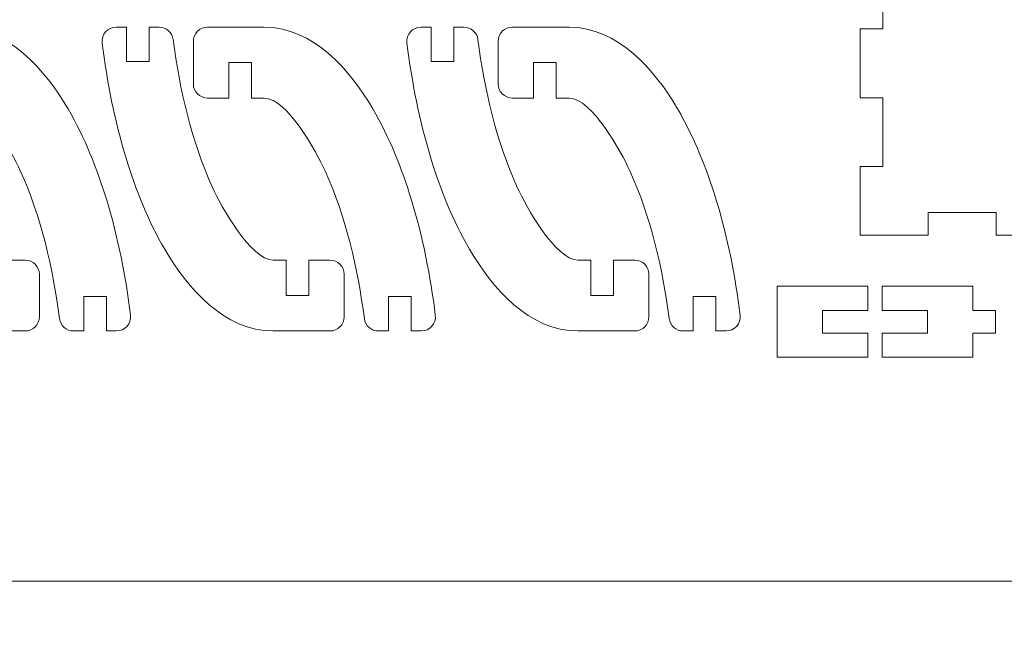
# Model space of a CAD drawing. Header units: millimetres. Extents: x -762 to 758, y -361 to 1446.
# Tile 89 of 150: x -632 to -501, y 918 to 1001. Entities that reach past the tile are written whole.
import ezdxf

# ---------------------------------------------------------------- set-up
doc = ezdxf.new("R2010")
doc.units = ezdxf.units.MM
doc.header["$MEASUREMENT"] = 0
doc.layers.add('Layer 1', color=7, linetype='Continuous')

msp = doc.modelspace()

# ---------------------------------------------------------------- linework, layer by layer
at = {"layer": 'Layer 1', "color": 250, "lineweight": 9}
for points, knots in [([(-761.5629, 1446.3852), (-761.5629, 1446.3852), (758.4371, 1446.3852), (758.4371, 1446.3852), (758.4371, 1446.3852), (758.4371, 1446.3852), (758.4371, 36.3852), (758.4371, 36.3852), (758.4371, 36.3852), (758.4371, 36.3852), (-761.5629, 36.3852), (-761.5629, 36.3852), (-761.5629, 36.3852), (-761.5629, 36.3852), (-761.5629, 1446.3852), (-761.5629, 1446.3852)], [0, 0, 0, 0, 0.2, 0.2, 0.2, 0.2, 0.4, 0.4, 0.4, 0.4, 0.6, 0.6, 0.6, 0.6, 1, 1, 1, 1]), ([(-376.374, 972.1351), (-376.374, 972.1351), (-367.374, 972.1351), (-367.374, 972.1351), (-367.374, 972.1351), (-367.374, 972.1351), (-367.374, 981.2251), (-367.374, 981.2251), (-367.374, 981.2251), (-367.374, 981.2251), (-370.374, 981.2251), (-370.374, 981.2251), (-370.374, 981.2251), (-370.374, 981.2251), (-370.374, 990.3151), (-370.374, 990.3151), (-370.374, 990.3151), (-370.374, 990.3151), (-367.374, 990.3151), (-367.374, 990.3151), (-367.374, 990.3151), (-367.374, 990.3151), (-367.374, 999.4051), (-367.374, 999.4051), (-367.374, 999.4051), (-367.374, 999.4051), (-370.374, 999.4051), (-370.374, 999.4051), (-370.374, 999.4051), (-370.374, 999.4051), (-370.374, 1008.4951), (-370.374, 1008.4951), (-370.374, 1008.4951), (-370.374, 1008.4951), (-367.374, 1008.4951), (-367.374, 1008.4951), (-367.374, 1008.4951), (-367.374, 1008.4951), (-367.374, 1017.5851), (-367.374, 1017.5851), (-367.374, 1017.5851), (-367.374, 1017.5851), (-370.374, 1017.5851), (-370.374, 1017.5851), (-370.374, 1017.5851), (-370.374, 1017.5851), (-370.374, 1026.6751), (-370.374, 1026.6751), (-370.374, 1026.6751), (-370.374, 1026.6751), (-367.374, 1026.6751), (-367.374, 1026.6751), (-367.374, 1026.6751), (-367.374, 1026.6751), (-367.374, 1035.7651), (-367.374, 1035.7651), (-367.374, 1035.7651), (-367.374, 1035.7651), (-370.374, 1035.7651), (-370.374, 1035.7651), (-370.374, 1035.7651), (-370.374, 1035.7651), (-370.374, 1044.8551), (-370.374, 1044.8551), (-370.374, 1044.8551), (-370.374, 1044.8551), (-367.374, 1044.8551), (-367.374, 1044.8551), (-367.374, 1044.8551), (-367.374, 1044.8551), (-367.374, 1053.9451), (-367.374, 1053.9451), (-367.374, 1053.9451), (-367.374, 1053.9451), (-370.374, 1053.9451), (-370.374, 1053.9451), (-370.374, 1053.9451), (-370.374, 1053.9451), (-370.374, 1063.0352), (-370.374, 1063.0352), (-370.374, 1063.0352), (-370.374, 1063.0352), (-367.374, 1063.0352), (-367.374, 1063.0352), (-367.374, 1063.0352), (-367.374, 1063.0352), (-367.374, 1072.1252), (-367.374, 1072.1252), (-367.374, 1072.1252), (-367.374, 1072.1252), (-370.374, 1072.1252), (-370.374, 1072.1252), (-370.374, 1072.1252), (-370.374, 1072.1252), (-370.374, 1081.2152), (-370.374, 1081.2152), (-370.374, 1081.2152), (-370.374, 1081.2152), (-367.374, 1081.2152), (-367.374, 1081.2152), (-367.374, 1081.2152), (-367.374, 1081.2152), (-367.374, 1090.3052), (-367.374, 1090.3052), (-367.374, 1090.3052), (-367.374, 1090.3052), (-370.374, 1090.3052), (-370.374, 1090.3052), (-370.374, 1090.3052), (-370.374, 1090.3052), (-370.374, 1099.3952), (-370.374, 1099.3952), (-370.374, 1099.3952), (-370.374, 1099.3952), (-367.374, 1099.3952), (-367.374, 1099.3952), (-367.374, 1099.3952), (-367.374, 1099.3952), (-367.374, 1108.4852), (-367.374, 1108.4852), (-367.374, 1108.4852), (-367.374, 1108.4852), (-370.374, 1108.4852), (-370.374, 1108.4852), (-370.374, 1108.4852), (-370.374, 1108.4852), (-370.374, 1117.5752), (-370.374, 1117.5752), (-370.374, 1117.5752), (-370.374, 1117.5752), (-367.374, 1117.5752), (-367.374, 1117.5752), (-367.374, 1117.5752), (-367.374, 1117.5752), (-367.374, 1126.6652), (-367.374, 1126.6652), (-367.374, 1126.6652), (-367.374, 1126.6652), (-370.374, 1126.6652), (-370.374, 1126.6652), (-370.374, 1126.6652), (-370.374, 1126.6652), (-370.374, 1135.7552), (-370.374, 1135.7552), (-370.374, 1135.7552), (-370.374, 1135.7552), (-367.374, 1135.7552), (-367.374, 1135.7552), (-367.374, 1135.7552), (-367.374, 1135.7552), (-367.374, 1144.8452), (-367.374, 1144.8452), (-367.374, 1144.8452), (-367.374, 1144.8452), (-370.374, 1144.8452), (-370.374, 1144.8452), (-370.374, 1144.8452), (-370.374, 1144.8452), (-370.374, 1153.9352), (-370.374, 1153.9352), (-370.374, 1153.9352), (-370.374, 1153.9352), (-367.374, 1153.9352), (-367.374, 1153.9352), (-367.374, 1153.9352), (-367.374, 1153.9352), (-367.374, 1163.0252), (-367.374, 1163.0252), (-367.374, 1163.0252), (-367.374, 1163.0252), (-370.374, 1163.0252), (-370.374, 1163.0252), (-370.374, 1163.0252), (-370.374, 1163.0252), (-370.374, 1172.1152), (-370.374, 1172.1152), (-370.374, 1172.1152), (-370.374, 1172.1152), (-367.374, 1172.1152), (-367.374, 1172.1152), (-367.374, 1172.1152), (-367.374, 1172.1152), (-367.374, 1181.2052), (-367.374, 1181.2052), (-367.374, 1181.2052), (-367.374, 1181.2052), (-370.374, 1181.2052), (-370.374, 1181.2052), (-370.374, 1181.2052), (-370.374, 1181.2052), (-370.374, 1196.3852), (-370.374, 1196.3852), (-370.374, 1196.3852), (-370.374, 1196.3852), (-517.3741, 1196.3852), (-517.3741, 1196.3852), (-517.3741, 1196.3852), (-517.3741, 1196.3852), (-517.3741, 1181.2052), (-517.3741, 1181.2052), (-517.3741, 1181.2052), (-517.3741, 1181.2052), (-520.3741, 1181.2052), (-520.3741, 1181.2052), (-520.3741, 1181.2052), (-520.3741, 1181.2052), (-520.3741, 1172.1152), (-520.3741, 1172.1152), (-520.3741, 1172.1152), (-520.3741, 1172.1152), (-517.3741, 1172.1152), (-517.3741, 1172.1152), (-517.3741, 1172.1152), (-517.3741, 1172.1152), (-517.3741, 1163.0252), (-517.3741, 1163.0252), (-517.3741, 1163.0252), (-517.3741, 1163.0252), (-520.3741, 1163.0252), (-520.3741, 1163.0252), (-520.3741, 1163.0252), (-520.3741, 1163.0252), (-520.3741, 1153.9352), (-520.3741, 1153.9352), (-520.3741, 1153.9352), (-520.3741, 1153.9352), (-517.3741, 1153.9352), (-517.3741, 1153.9352), (-517.3741, 1153.9352), (-517.3741, 1153.9352), (-517.3741, 1144.8452), (-517.3741, 1144.8452), (-517.3741, 1144.8452), (-517.3741, 1144.8452), (-520.3741, 1144.8452), (-520.3741, 1144.8452), (-520.3741, 1144.8452), (-520.3741, 1144.8452), (-520.3741, 1135.7552), (-520.3741, 1135.7552), (-520.3741, 1135.7552), (-520.3741, 1135.7552), (-517.3741, 1135.7552), (-517.3741, 1135.7552), (-517.3741, 1135.7552), (-517.3741, 1135.7552), (-517.3741, 1126.6652), (-517.3741, 1126.6652), (-517.3741, 1126.6652), (-517.3741, 1126.6652), (-520.3741, 1126.6652), (-520.3741, 1126.6652), (-520.3741, 1126.6652), (-520.3741, 1126.6652), (-520.3741, 1117.5752), (-520.3741, 1117.5752), (-520.3741, 1117.5752), (-520.3741, 1117.5752), (-517.3741, 1117.5752), (-517.3741, 1117.5752), (-517.3741, 1117.5752), (-517.3741, 1117.5752), (-517.3741, 1108.4852), (-517.3741, 1108.4852), (-517.3741, 1108.4852), (-517.3741, 1108.4852), (-520.3741, 1108.4852), (-520.3741, 1108.4852), (-520.3741, 1108.4852), (-520.3741, 1108.4852), (-520.3741, 1099.3952), (-520.3741, 1099.3952), (-520.3741, 1099.3952), (-520.3741, 1099.3952), (-517.3741, 1099.3952), (-517.3741, 1099.3952), (-517.3741, 1099.3952), (-517.3741, 1099.3952), (-517.3741, 1090.3052), (-517.3741, 1090.3052), (-517.3741, 1090.3052), (-517.3741, 1090.3052), (-520.3741, 1090.3052), (-520.3741, 1090.3052), (-520.3741, 1090.3052), (-520.3741, 1090.3052), (-520.3741, 1081.2152), (-520.3741, 1081.2152), (-520.3741, 1081.2152), (-520.3741, 1081.2152), (-517.3741, 1081.2152), (-517.3741, 1081.2152), (-517.3741, 1081.2152), (-517.3741, 1081.2152), (-517.3741, 1072.1252), (-517.3741, 1072.1252), (-517.3741, 1072.1252), (-517.3741, 1072.1252), (-520.3741, 1072.1252), (-520.3741, 1072.1252), (-520.3741, 1072.1252), (-520.3741, 1072.1252), (-520.3741, 1063.0352), (-520.3741, 1063.0352), (-520.3741, 1063.0352), (-520.3741, 1063.0352), (-517.3741, 1063.0352), (-517.3741, 1063.0352), (-517.3741, 1063.0352), (-517.3741, 1063.0352), (-517.3741, 1053.9451), (-517.3741, 1053.9451), (-517.3741, 1053.9451), (-517.3741, 1053.9451), (-520.3741, 1053.9451), (-520.3741, 1053.9451), (-520.3741, 1053.9451), (-520.3741, 1053.9451), (-520.3741, 1044.8551), (-520.3741, 1044.8551), (-520.3741, 1044.8551), (-520.3741, 1044.8551), (-517.3741, 1044.8551), (-517.3741, 1044.8551), (-517.3741, 1044.8551), (-517.3741, 1044.8551), (-517.3741, 1035.7651), (-517.3741, 1035.7651), (-517.3741, 1035.7651), (-517.3741, 1035.7651), (-520.3741, 1035.7651), (-520.3741, 1035.7651), (-520.3741, 1035.7651), (-520.3741, 1035.7651), (-520.3741, 1026.6751), (-520.3741, 1026.6751), (-520.3741, 1026.6751), (-520.3741, 1026.6751), (-517.3741, 1026.6751), (-517.3741, 1026.6751), (-517.3741, 1026.6751), (-517.3741, 1026.6751), (-517.3741, 1017.5851), (-517.3741, 1017.5851), (-517.3741, 1017.5851), (-517.3741, 1017.5851), (-520.3741, 1017.5851), (-520.3741, 1017.5851), (-520.3741, 1017.5851), (-520.3741, 1017.5851), (-520.3741, 1008.4951), (-520.3741, 1008.4951), (-520.3741, 1008.4951), (-520.3741, 1008.4951), (-517.3741, 1008.4951), (-517.3741, 1008.4951), (-517.3741, 1008.4951), (-517.3741, 1008.4951), (-517.3741, 999.4051), (-517.3741, 999.4051), (-517.3741, 999.4051), (-517.3741, 999.4051), (-520.3741, 999.4051), (-520.3741, 999.4051), (-520.3741, 999.4051), (-520.3741, 999.4051), (-520.3741, 990.3151), (-520.3741, 990.3151), (-520.3741, 990.3151), (-520.3741, 990.3151), (-517.3741, 990.3151), (-517.3741, 990.3151), (-517.3741, 990.3151), (-517.3741, 990.3151), (-517.3741, 981.2251), (-517.3741, 981.2251), (-517.3741, 981.2251), (-517.3741, 981.2251), (-520.3741, 981.2251), (-520.3741, 981.2251), (-520.3741, 981.2251), (-520.3741, 981.2251), (-520.3741, 972.1351), (-520.3741, 972.1351), (-520.3741, 972.1351), (-520.3741, 972.1351), (-511.3741, 972.1351), (-511.3741, 972.1351), (-511.3741, 972.1351), (-511.3741, 972.1351), (-511.3741, 975.1351), (-511.3741, 975.1351), (-511.3741, 975.1351), (-511.3741, 975.1351), (-502.3741, 975.1351), (-502.3741, 975.1351), (-502.3741, 975.1351), (-502.3741, 975.1351), (-502.3741, 972.1351), (-502.3741, 972.1351), (-502.3741, 972.1351), (-502.3741, 972.1351), (-493.3741, 972.1351), (-493.3741, 972.1351), (-493.3741, 972.1351), (-493.3741, 972.1351), (-493.3741, 975.1351), (-493.3741, 975.1351), (-493.3741, 975.1351), (-493.3741, 975.1351), (-484.3741, 975.1351), (-484.3741, 975.1351), (-484.3741, 975.1351), (-484.3741, 975.1351), (-484.3741, 972.1351), (-484.3741, 972.1351), (-484.3741, 972.1351), (-484.3741, 972.1351), (-475.3741, 972.1351), (-475.3741, 972.1351), (-475.3741, 972.1351), (-475.3741, 972.1351), (-475.3741, 975.1351), (-475.3741, 975.1351), (-475.3741, 975.1351), (-475.3741, 975.1351), (-466.374, 975.1351), (-466.374, 975.1351), (-466.374, 975.1351), (-466.374, 975.1351), (-466.374, 972.1351), (-466.374, 972.1351), (-466.374, 972.1351), (-466.374, 972.1351), (-457.374, 972.1351), (-457.374, 972.1351), (-457.374, 972.1351), (-457.374, 972.1351), (-457.374, 975.1351), (-457.374, 975.1351), (-457.374, 975.1351), (-457.374, 975.1351), (-448.374, 975.1351), (-448.374, 975.1351), (-448.374, 975.1351), (-448.374, 975.1351), (-448.374, 972.1351), (-448.374, 972.1351), (-448.374, 972.1351), (-448.374, 972.1351), (-439.374, 972.1351), (-439.374, 972.1351), (-439.374, 972.1351), (-439.374, 972.1351), (-439.374, 975.1351), (-439.374, 975.1351), (-439.374, 975.1351), (-439.374, 975.1351), (-430.374, 975.1351), (-430.374, 975.1351), (-430.374, 975.1351), (-430.374, 975.1351), (-430.374, 972.1351), (-430.374, 972.1351), (-430.374, 972.1351), (-430.374, 972.1351), (-421.374, 972.1351), (-421.374, 972.1351), (-421.374, 972.1351), (-421.374, 972.1351), (-421.374, 975.1351), (-421.374, 975.1351), (-421.374, 975.1351), (-421.374, 975.1351), (-412.374, 975.1351), (-412.374, 975.1351), (-412.374, 975.1351), (-412.374, 975.1351), (-412.374, 972.1351), (-412.374, 972.1351), (-412.374, 972.1351), (-412.374, 972.1351), (-403.374, 972.1351), (-403.374, 972.1351), (-403.374, 972.1351), (-403.374, 972.1351), (-403.374, 975.1351), (-403.374, 975.1351), (-403.374, 975.1351), (-403.374, 975.1351), (-394.374, 975.1351), (-394.374, 975.1351), (-394.374, 975.1351), (-394.374, 975.1351), (-394.374, 972.1351), (-394.374, 972.1351), (-394.374, 972.1351), (-394.374, 972.1351), (-385.374, 972.1351), (-385.374, 972.1351), (-385.374, 972.1351), (-385.374, 972.1351), (-385.374, 975.1351), (-385.374, 975.1351), (-385.374, 975.1351), (-385.374, 975.1351), (-376.374, 975.1351), (-376.374, 975.1351), (-376.374, 975.1351), (-376.374, 975.1351), (-376.374, 972.1351), (-376.374, 972.1351)], [0, 0, 0, 0, 0.00775194, 0.00775194, 0.00775194, 0.00775194, 0.01550388, 0.01550388, 0.01550388, 0.01550388, 0.02325581, 0.02325581, 0.02325581, 0.02325581, 0.03100775, 0.03100775, 0.03100775, 0.03100775, 0.03875969, 0.03875969, 0.03875969, 0.03875969, 0.04651163, 0.04651163, 0.04651163, 0.04651163, 0.05426357, 0.05426357, 0.05426357, 0.05426357, 0.0620155, 0.0620155, 0.0620155, 0.0620155, 0.06976744, 0.06976744, 0.06976744, 0.06976744, 0.07751938, 0.07751938, 0.07751938, 0.07751938, 0.08527132, 0.08527132, 0.08527132, 0.08527132, 0.09302326, 0.09302326, 0.09302326, 0.09302326, 0.10077519, 0.10077519, 0.10077519, 0.10077519, 0.10852713, 0.10852713, 0.10852713, 0.10852713, 0.11627907, 0.11627907, 0.11627907, 0.11627907, 0.12403101, 0.12403101, 0.12403101, 0.12403101, 0.13178295, 0.13178295, 0.13178295, 0.13178295, 0.13953488, 0.13953488, 0.13953488, 0.13953488, 0.14728682, 0.14728682, 0.14728682, 0.14728682, 0.15503876, 0.15503876, 0.15503876, 0.15503876, 0.1627907, 0.1627907, 0.1627907, 0.1627907, 0.17054264, 0.17054264, 0.17054264, 0.17054264, 0.17829457, 0.17829457, 0.17829457, 0.17829457, 0.18604651, 0.18604651, 0.18604651, 0.18604651, 0.19379845, 0.19379845, 0.19379845, 0.19379845, 0.20155039, 0.20155039, 0.20155039, 0.20155039, 0.20930233, 0.20930233, 0.20930233, 0.20930233, 0.21705426, 0.21705426, 0.21705426, 0.21705426, 0.2248062, 0.2248062, 0.2248062, 0.2248062, 0.23255814, 0.23255814, 0.23255814, 0.23255814, 0.24031008, 0.24031008, 0.24031008, 0.24031008, 0.24806202, 0.24806202, 0.24806202, 0.24806202, 0.25581395, 0.25581395, 0.25581395, 0.25581395, 0.26356589, 0.26356589, 0.26356589, 0.26356589, 0.27131783, 0.27131783, 0.27131783, 0.27131783, 0.27906977, 0.27906977, 0.27906977, 0.27906977, 0.28682171, 0.28682171, 0.28682171, 0.28682171, 0.29457364, 0.29457364, 0.29457364, 0.29457364, 0.30232558, 0.30232558, 0.30232558, 0.30232558, 0.31007752, 0.31007752, 0.31007752, 0.31007752, 0.31782946, 0.31782946, 0.31782946, 0.31782946, 0.3255814, 0.3255814, 0.3255814, 0.3255814, 0.33333333, 0.33333333, 0.33333333, 0.33333333, 0.34108527, 0.34108527, 0.34108527, 0.34108527, 0.34883721, 0.34883721, 0.34883721, 0.34883721, 0.35658915, 0.35658915, 0.35658915, 0.35658915, 0.36434109, 0.36434109, 0.36434109, 0.36434109, 0.37209302, 0.37209302, 0.37209302, 0.37209302, 0.37984496, 0.37984496, 0.37984496, 0.37984496, 0.3875969, 0.3875969, 0.3875969, 0.3875969, 0.39534884, 0.39534884, 0.39534884, 0.39534884, 0.40310078, 0.40310078, 0.40310078, 0.40310078, 0.41085271, 0.41085271, 0.41085271, 0.41085271, 0.41860465, 0.41860465, 0.41860465, 0.41860465, 0.42635659, 0.42635659, 0.42635659, 0.42635659, 0.43410853, 0.43410853, 0.43410853, 0.43410853, 0.44186047, 0.44186047, 0.44186047, 0.44186047, 0.4496124, 0.4496124, 0.4496124, 0.4496124, 0.45736434, 0.45736434, 0.45736434, 0.45736434, 0.46511628, 0.46511628, 0.46511628, 0.46511628, 0.47286822, 0.47286822, 0.47286822, 0.47286822, 0.48062016, 0.48062016, 0.48062016, 0.48062016, 0.48837209, 0.48837209, 0.48837209, 0.48837209, 0.49612403, 0.49612403, 0.49612403, 0.49612403, 0.50387597, 0.50387597, 0.50387597, 0.50387597, 0.51162791, 0.51162791, 0.51162791, 0.51162791, 0.51937984, 0.51937984, 0.51937984, 0.51937984, 0.52713178, 0.52713178, 0.52713178, 0.52713178, 0.53488372, 0.53488372, 0.53488372, 0.53488372, 0.54263566, 0.54263566, 0.54263566, 0.54263566, 0.5503876, 0.5503876, 0.5503876, 0.5503876, 0.55813953, 0.55813953, 0.55813953, 0.55813953, 0.56589147, 0.56589147, 0.56589147, 0.56589147, 0.57364341, 0.57364341, 0.57364341, 0.57364341, 0.58139535, 0.58139535, 0.58139535, 0.58139535, 0.58914729, 0.58914729, 0.58914729, 0.58914729, 0.59689922, 0.59689922, 0.59689922, 0.59689922, 0.60465116, 0.60465116, 0.60465116, 0.60465116, 0.6124031, 0.6124031, 0.6124031, 0.6124031, 0.62015504, 0.62015504, 0.62015504, 0.62015504, 0.62790698, 0.62790698, 0.62790698, 0.62790698, 0.63565891, 0.63565891, 0.63565891, 0.63565891, 0.64341085, 0.64341085, 0.64341085, 0.64341085, 0.65116279, 0.65116279, 0.65116279, 0.65116279, 0.65891473, 0.65891473, 0.65891473, 0.65891473, 0.66666667, 0.66666667, 0.66666667, 0.66666667, 0.6744186, 0.6744186, 0.6744186, 0.6744186, 0.68217054, 0.68217054, 0.68217054, 0.68217054, 0.68992248, 0.68992248, 0.68992248, 0.68992248, 0.69767442, 0.69767442, 0.69767442, 0.69767442, 0.70542636, 0.70542636, 0.70542636, 0.70542636, 0.71317829, 0.71317829, 0.71317829, 0.71317829, 0.72093023, 0.72093023, 0.72093023, 0.72093023, 0.72868217, 0.72868217, 0.72868217, 0.72868217, 0.73643411, 0.73643411, 0.73643411, 0.73643411, 0.74418605, 0.74418605, 0.74418605, 0.74418605, 0.75193798, 0.75193798, 0.75193798, 0.75193798, 0.75968992, 0.75968992, 0.75968992, 0.75968992, 0.76744186, 0.76744186, 0.76744186, 0.76744186, 0.7751938, 0.7751938, 0.7751938, 0.7751938, 0.78294574, 0.78294574, 0.78294574, 0.78294574, 0.79069767, 0.79069767, 0.79069767, 0.79069767, 0.79844961, 0.79844961, 0.79844961, 0.79844961, 0.80620155, 0.80620155, 0.80620155, 0.80620155, 0.81395349, 0.81395349, 0.81395349, 0.81395349, 0.82170543, 0.82170543, 0.82170543, 0.82170543, 0.82945736, 0.82945736, 0.82945736, 0.82945736, 0.8372093, 0.8372093, 0.8372093, 0.8372093, 0.84496124, 0.84496124, 0.84496124, 0.84496124, 0.85271318, 0.85271318, 0.85271318, 0.85271318, 0.86046512, 0.86046512, 0.86046512, 0.86046512, 0.86821705, 0.86821705, 0.86821705, 0.86821705, 0.87596899, 0.87596899, 0.87596899, 0.87596899, 0.88372093, 0.88372093, 0.88372093, 0.88372093, 0.89147287, 0.89147287, 0.89147287, 0.89147287, 0.89922481, 0.89922481, 0.89922481, 0.89922481, 0.90697674, 0.90697674, 0.90697674, 0.90697674, 0.91472868, 0.91472868, 0.91472868, 0.91472868, 0.92248062, 0.92248062, 0.92248062, 0.92248062, 0.93023256, 0.93023256, 0.93023256, 0.93023256, 0.9379845, 0.9379845, 0.9379845, 0.9379845, 0.94573643, 0.94573643, 0.94573643, 0.94573643, 0.95348837, 0.95348837, 0.95348837, 0.95348837, 0.96124031, 0.96124031, 0.96124031, 0.96124031, 0.96899225, 0.96899225, 0.96899225, 0.96899225, 0.97674419, 0.97674419, 0.97674419, 0.97674419, 0.98449612, 0.98449612, 0.98449612, 0.98449612, 1, 1, 1, 1]), ([(-657.7297, 999.637), (-657.7297, 999.637), (-659.062, 999.637), (-659.062, 999.637), (-659.062, 999.637), (-660.1974, 999.637), (-661.0618, 998.6598), (-660.9231, 997.5328), (-660.9231, 997.5328), (-660.2914, 992.3977), (-659.2819, 987.2864), (-657.7713, 982.3351), (-657.7713, 982.3351), (-656.5009, 978.1714), (-654.859, 974.0414), (-652.656, 970.2788), (-652.656, 970.2788), (-649.6514, 965.1471), (-644.7671, 959.4699), (-638.2988, 959.4699), (-638.2988, 959.4699), (-638.2988, 959.4699), (-630.7988, 959.4699), (-630.7988, 959.4699), (-630.7988, 959.4699), (-629.7661, 959.4699), (-628.9238, 960.3122), (-628.9238, 961.3449), (-628.9238, 961.3449), (-628.9238, 961.3449), (-628.9238, 966.9699), (-628.9238, 966.9699), (-628.9238, 966.9699), (-628.9238, 968.0027), (-629.7661, 968.8449), (-630.7988, 968.8449), (-630.7988, 968.8449), (-630.7988, 968.8449), (-633.6113, 968.8449), (-633.6113, 968.8449), (-633.6113, 968.8449), (-633.6113, 968.8449), (-633.6113, 964.1574), (-633.6113, 964.1574), (-633.6113, 964.1574), (-633.6113, 964.1574), (-636.6113, 964.1574), (-636.6113, 964.1574), (-636.6113, 964.1574), (-636.6113, 964.1574), (-636.6113, 968.8449), (-636.6113, 968.8449), (-636.6113, 968.8449), (-636.6113, 968.8449), (-638.2988, 968.8449), (-638.2988, 968.8449), (-638.2988, 968.8449), (-641.3102, 968.8449), (-645.2268, 976.0138), (-646.3357, 978.4536), (-646.3357, 978.4536), (-649.1158, 984.5694), (-650.6804, 991.3586), (-651.5382, 998.0021), (-651.5382, 998.0021), (-651.6596, 998.9426), (-652.4494, 999.637), (-653.3976, 999.637), (-653.3976, 999.637), (-653.3976, 999.637), (-654.7297, 999.637), (-654.7297, 999.637), (-654.7297, 999.637), (-654.7297, 999.637), (-654.7297, 995.095), (-654.7297, 995.095), (-654.7297, 995.095), (-654.7297, 995.095), (-657.7297, 995.095), (-657.7297, 995.095), (-657.7297, 995.095), (-657.7297, 995.095), (-657.7297, 999.637), (-657.7297, 999.637)], [0, 0, 0, 0, 0.04545455, 0.04545455, 0.04545455, 0.04545455, 0.09090909, 0.09090909, 0.09090909, 0.09090909, 0.13636364, 0.13636364, 0.13636364, 0.13636364, 0.18181818, 0.18181818, 0.18181818, 0.18181818, 0.22727273, 0.22727273, 0.22727273, 0.22727273, 0.27272727, 0.27272727, 0.27272727, 0.27272727, 0.31818182, 0.31818182, 0.31818182, 0.31818182, 0.36363636, 0.36363636, 0.36363636, 0.36363636, 0.40909091, 0.40909091, 0.40909091, 0.40909091, 0.45454545, 0.45454545, 0.45454545, 0.45454545, 0.5, 0.5, 0.5, 0.5, 0.54545455, 0.54545455, 0.54545455, 0.54545455, 0.59090909, 0.59090909, 0.59090909, 0.59090909, 0.63636364, 0.63636364, 0.63636364, 0.63636364, 0.68181818, 0.68181818, 0.68181818, 0.68181818, 0.72727273, 0.72727273, 0.72727273, 0.72727273, 0.77272727, 0.77272727, 0.77272727, 0.77272727, 0.81818182, 0.81818182, 0.81818182, 0.81818182, 0.86363636, 0.86363636, 0.86363636, 0.86363636, 0.90909091, 0.90909091, 0.90909091, 0.90909091, 1, 1, 1, 1]), ([(-620.0586, 959.4699), (-620.0586, 959.4699), (-618.7263, 959.4699), (-618.7263, 959.4699), (-618.7263, 959.4699), (-617.5909, 959.4699), (-616.7265, 960.4471), (-616.8652, 961.5741), (-616.8652, 961.5741), (-617.497, 966.7092), (-618.5065, 971.8205), (-620.0171, 976.7718), (-620.0171, 976.7718), (-621.2875, 980.9355), (-622.9293, 985.0655), (-625.1324, 988.8281), (-625.1324, 988.8281), (-628.137, 993.9598), (-633.0212, 999.637), (-639.4895, 999.637), (-639.4895, 999.637), (-639.4895, 999.637), (-646.9895, 999.637), (-646.9895, 999.637), (-646.9895, 999.637), (-648.0223, 999.637), (-648.8645, 998.7947), (-648.8645, 997.762), (-648.8645, 997.762), (-648.8645, 997.762), (-648.8645, 992.137), (-648.8645, 992.137), (-648.8645, 992.137), (-648.8645, 991.1042), (-648.0223, 990.262), (-646.9895, 990.262), (-646.9895, 990.262), (-646.9895, 990.262), (-644.177, 990.262), (-644.177, 990.262), (-644.177, 990.262), (-644.177, 990.262), (-644.177, 994.9495), (-644.177, 994.9495), (-644.177, 994.9495), (-644.177, 994.9495), (-641.177, 994.9495), (-641.177, 994.9495), (-641.177, 994.9495), (-641.177, 994.9495), (-641.177, 990.262), (-641.177, 990.262), (-641.177, 990.262), (-641.177, 990.262), (-639.4895, 990.262), (-639.4895, 990.262), (-639.4895, 990.262), (-636.4782, 990.262), (-632.5616, 983.0931), (-631.4526, 980.6533), (-631.4526, 980.6533), (-628.6726, 974.5375), (-627.108, 967.7483), (-626.2501, 961.1048), (-626.2501, 961.1048), (-626.1287, 960.1643), (-625.339, 959.4699), (-624.3907, 959.4699), (-624.3907, 959.4699), (-624.3907, 959.4699), (-623.0586, 959.4699), (-623.0586, 959.4699), (-623.0586, 959.4699), (-623.0586, 959.4699), (-623.0586, 964.0119), (-623.0586, 964.0119), (-623.0586, 964.0119), (-623.0586, 964.0119), (-620.0586, 964.0119), (-620.0586, 964.0119), (-620.0586, 964.0119), (-620.0586, 964.0119), (-620.0586, 959.4699), (-620.0586, 959.4699)], [0, 0, 0, 0, 0.04545455, 0.04545455, 0.04545455, 0.04545455, 0.09090909, 0.09090909, 0.09090909, 0.09090909, 0.13636364, 0.13636364, 0.13636364, 0.13636364, 0.18181818, 0.18181818, 0.18181818, 0.18181818, 0.22727273, 0.22727273, 0.22727273, 0.22727273, 0.27272727, 0.27272727, 0.27272727, 0.27272727, 0.31818182, 0.31818182, 0.31818182, 0.31818182, 0.36363636, 0.36363636, 0.36363636, 0.36363636, 0.40909091, 0.40909091, 0.40909091, 0.40909091, 0.45454545, 0.45454545, 0.45454545, 0.45454545, 0.5, 0.5, 0.5, 0.5, 0.54545455, 0.54545455, 0.54545455, 0.54545455, 0.59090909, 0.59090909, 0.59090909, 0.59090909, 0.63636364, 0.63636364, 0.63636364, 0.63636364, 0.68181818, 0.68181818, 0.68181818, 0.68181818, 0.72727273, 0.72727273, 0.72727273, 0.72727273, 0.77272727, 0.77272727, 0.77272727, 0.77272727, 0.81818182, 0.81818182, 0.81818182, 0.81818182, 0.86363636, 0.86363636, 0.86363636, 0.86363636, 0.90909091, 0.90909091, 0.90909091, 0.90909091, 1, 1, 1, 1]), ([(-617.4172, 999.637), (-617.4172, 999.637), (-618.7495, 999.637), (-618.7495, 999.637), (-618.7495, 999.637), (-619.8849, 999.637), (-620.7493, 998.6598), (-620.6106, 997.5328), (-620.6106, 997.5328), (-619.9788, 992.3977), (-618.9693, 987.2864), (-617.4587, 982.3351), (-617.4587, 982.3351), (-616.1883, 978.1714), (-614.5465, 974.0414), (-612.3435, 970.2788), (-612.3435, 970.2788), (-609.3389, 965.1471), (-604.4546, 959.4699), (-597.9863, 959.4699), (-597.9863, 959.4699), (-597.9863, 959.4699), (-590.4863, 959.4699), (-590.4863, 959.4699), (-590.4863, 959.4699), (-589.4535, 959.4699), (-588.6113, 960.3122), (-588.6113, 961.3449), (-588.6113, 961.3449), (-588.6113, 961.3449), (-588.6113, 966.9699), (-588.6113, 966.9699), (-588.6113, 966.9699), (-588.6113, 968.0027), (-589.4535, 968.8449), (-590.4863, 968.8449), (-590.4863, 968.8449), (-590.4863, 968.8449), (-593.2988, 968.8449), (-593.2988, 968.8449), (-593.2988, 968.8449), (-593.2988, 968.8449), (-593.2988, 964.1574), (-593.2988, 964.1574), (-593.2988, 964.1574), (-593.2988, 964.1574), (-596.2988, 964.1574), (-596.2988, 964.1574), (-596.2988, 964.1574), (-596.2988, 964.1574), (-596.2988, 968.8449), (-596.2988, 968.8449), (-596.2988, 968.8449), (-596.2988, 968.8449), (-597.9863, 968.8449), (-597.9863, 968.8449), (-597.9863, 968.8449), (-600.9976, 968.8449), (-604.9142, 976.0138), (-606.0232, 978.4536), (-606.0232, 978.4536), (-608.8033, 984.5694), (-610.3679, 991.3586), (-611.2257, 998.0021), (-611.2257, 998.0021), (-611.3471, 998.9426), (-612.1368, 999.637), (-613.0851, 999.637), (-613.0851, 999.637), (-613.0851, 999.637), (-614.4172, 999.637), (-614.4172, 999.637), (-614.4172, 999.637), (-614.4172, 999.637), (-614.4172, 995.095), (-614.4172, 995.095), (-614.4172, 995.095), (-614.4172, 995.095), (-617.4172, 995.095), (-617.4172, 995.095), (-617.4172, 995.095), (-617.4172, 995.095), (-617.4172, 999.637), (-617.4172, 999.637)], [0, 0, 0, 0, 0.04545455, 0.04545455, 0.04545455, 0.04545455, 0.09090909, 0.09090909, 0.09090909, 0.09090909, 0.13636364, 0.13636364, 0.13636364, 0.13636364, 0.18181818, 0.18181818, 0.18181818, 0.18181818, 0.22727273, 0.22727273, 0.22727273, 0.22727273, 0.27272727, 0.27272727, 0.27272727, 0.27272727, 0.31818182, 0.31818182, 0.31818182, 0.31818182, 0.36363636, 0.36363636, 0.36363636, 0.36363636, 0.40909091, 0.40909091, 0.40909091, 0.40909091, 0.45454545, 0.45454545, 0.45454545, 0.45454545, 0.5, 0.5, 0.5, 0.5, 0.54545455, 0.54545455, 0.54545455, 0.54545455, 0.59090909, 0.59090909, 0.59090909, 0.59090909, 0.63636364, 0.63636364, 0.63636364, 0.63636364, 0.68181818, 0.68181818, 0.68181818, 0.68181818, 0.72727273, 0.72727273, 0.72727273, 0.72727273, 0.77272727, 0.77272727, 0.77272727, 0.77272727, 0.81818182, 0.81818182, 0.81818182, 0.81818182, 0.86363636, 0.86363636, 0.86363636, 0.86363636, 0.90909091, 0.90909091, 0.90909091, 0.90909091, 1, 1, 1, 1]), ([(-579.7461, 959.4699), (-579.7461, 959.4699), (-578.4138, 959.4699), (-578.4138, 959.4699), (-578.4138, 959.4699), (-577.2784, 959.4699), (-576.414, 960.4471), (-576.5527, 961.5741), (-576.5527, 961.5741), (-577.1845, 966.7092), (-578.194, 971.8205), (-579.7046, 976.7718), (-579.7046, 976.7718), (-580.975, 980.9355), (-582.6168, 985.0655), (-584.8198, 988.8281), (-584.8198, 988.8281), (-587.8244, 993.9598), (-592.7087, 999.637), (-599.177, 999.637), (-599.177, 999.637), (-599.177, 999.637), (-606.677, 999.637), (-606.677, 999.637), (-606.677, 999.637), (-607.7098, 999.637), (-608.552, 998.7947), (-608.552, 997.762), (-608.552, 997.762), (-608.552, 997.762), (-608.552, 992.137), (-608.552, 992.137), (-608.552, 992.137), (-608.552, 991.1042), (-607.7098, 990.262), (-606.677, 990.262), (-606.677, 990.262), (-606.677, 990.262), (-603.8645, 990.262), (-603.8645, 990.262), (-603.8645, 990.262), (-603.8645, 990.262), (-603.8645, 994.9495), (-603.8645, 994.9495), (-603.8645, 994.9495), (-603.8645, 994.9495), (-600.8645, 994.9495), (-600.8645, 994.9495), (-600.8645, 994.9495), (-600.8645, 994.9495), (-600.8645, 990.262), (-600.8645, 990.262), (-600.8645, 990.262), (-600.8645, 990.262), (-599.177, 990.262), (-599.177, 990.262), (-599.177, 990.262), (-596.1657, 990.262), (-592.2491, 983.0931), (-591.1401, 980.6533), (-591.1401, 980.6533), (-588.36, 974.5375), (-586.7954, 967.7483), (-585.9376, 961.1048), (-585.9376, 961.1048), (-585.8162, 960.1643), (-585.0265, 959.4699), (-584.0782, 959.4699), (-584.0782, 959.4699), (-584.0782, 959.4699), (-582.7461, 959.4699), (-582.7461, 959.4699), (-582.7461, 959.4699), (-582.7461, 959.4699), (-582.7461, 964.0119), (-582.7461, 964.0119), (-582.7461, 964.0119), (-582.7461, 964.0119), (-579.7461, 964.0119), (-579.7461, 964.0119), (-579.7461, 964.0119), (-579.7461, 964.0119), (-579.7461, 959.4699), (-579.7461, 959.4699)], [0, 0, 0, 0, 0.04545455, 0.04545455, 0.04545455, 0.04545455, 0.09090909, 0.09090909, 0.09090909, 0.09090909, 0.13636364, 0.13636364, 0.13636364, 0.13636364, 0.18181818, 0.18181818, 0.18181818, 0.18181818, 0.22727273, 0.22727273, 0.22727273, 0.22727273, 0.27272727, 0.27272727, 0.27272727, 0.27272727, 0.31818182, 0.31818182, 0.31818182, 0.31818182, 0.36363636, 0.36363636, 0.36363636, 0.36363636, 0.40909091, 0.40909091, 0.40909091, 0.40909091, 0.45454545, 0.45454545, 0.45454545, 0.45454545, 0.5, 0.5, 0.5, 0.5, 0.54545455, 0.54545455, 0.54545455, 0.54545455, 0.59090909, 0.59090909, 0.59090909, 0.59090909, 0.63636364, 0.63636364, 0.63636364, 0.63636364, 0.68181818, 0.68181818, 0.68181818, 0.68181818, 0.72727273, 0.72727273, 0.72727273, 0.72727273, 0.77272727, 0.77272727, 0.77272727, 0.77272727, 0.81818182, 0.81818182, 0.81818182, 0.81818182, 0.86363636, 0.86363636, 0.86363636, 0.86363636, 0.90909091, 0.90909091, 0.90909091, 0.90909091, 1, 1, 1, 1]), ([(-577.1047, 999.637), (-577.1047, 999.637), (-578.437, 999.637), (-578.437, 999.637), (-578.437, 999.637), (-579.5724, 999.637), (-580.4367, 998.6598), (-580.2981, 997.5328), (-580.2981, 997.5328), (-579.6663, 992.3977), (-578.6568, 987.2864), (-577.1462, 982.3351), (-577.1462, 982.3351), (-575.8758, 978.1714), (-574.234, 974.0414), (-572.0309, 970.2788), (-572.0309, 970.2788), (-569.0263, 965.1471), (-564.142, 959.4699), (-557.6738, 959.4699), (-557.6738, 959.4699), (-557.6738, 959.4699), (-550.1738, 959.4699), (-550.1738, 959.4699), (-550.1738, 959.4699), (-549.141, 959.4699), (-548.2988, 960.3122), (-548.2988, 961.3449), (-548.2988, 961.3449), (-548.2988, 961.3449), (-548.2988, 966.9699), (-548.2988, 966.9699), (-548.2988, 966.9699), (-548.2988, 968.0027), (-549.141, 968.8449), (-550.1738, 968.8449), (-550.1738, 968.8449), (-550.1738, 968.8449), (-552.9863, 968.8449), (-552.9863, 968.8449), (-552.9863, 968.8449), (-552.9863, 968.8449), (-552.9863, 964.1574), (-552.9863, 964.1574), (-552.9863, 964.1574), (-552.9863, 964.1574), (-555.9863, 964.1574), (-555.9863, 964.1574), (-555.9863, 964.1574), (-555.9863, 964.1574), (-555.9863, 968.8449), (-555.9863, 968.8449), (-555.9863, 968.8449), (-555.9863, 968.8449), (-557.6738, 968.8449), (-557.6738, 968.8449), (-557.6738, 968.8449), (-560.6851, 968.8449), (-564.6017, 976.0138), (-565.7107, 978.4536), (-565.7107, 978.4536), (-568.4907, 984.5694), (-570.0553, 991.3586), (-570.9131, 998.0021), (-570.9131, 998.0021), (-571.0346, 998.9426), (-571.8243, 999.637), (-572.7726, 999.637), (-572.7726, 999.637), (-572.7726, 999.637), (-574.1047, 999.637), (-574.1047, 999.637), (-574.1047, 999.637), (-574.1047, 999.637), (-574.1047, 995.095), (-574.1047, 995.095), (-574.1047, 995.095), (-574.1047, 995.095), (-577.1047, 995.095), (-577.1047, 995.095), (-577.1047, 995.095), (-577.1047, 995.095), (-577.1047, 999.637), (-577.1047, 999.637)], [0, 0, 0, 0, 0.04545455, 0.04545455, 0.04545455, 0.04545455, 0.09090909, 0.09090909, 0.09090909, 0.09090909, 0.13636364, 0.13636364, 0.13636364, 0.13636364, 0.18181818, 0.18181818, 0.18181818, 0.18181818, 0.22727273, 0.22727273, 0.22727273, 0.22727273, 0.27272727, 0.27272727, 0.27272727, 0.27272727, 0.31818182, 0.31818182, 0.31818182, 0.31818182, 0.36363636, 0.36363636, 0.36363636, 0.36363636, 0.40909091, 0.40909091, 0.40909091, 0.40909091, 0.45454545, 0.45454545, 0.45454545, 0.45454545, 0.5, 0.5, 0.5, 0.5, 0.54545455, 0.54545455, 0.54545455, 0.54545455, 0.59090909, 0.59090909, 0.59090909, 0.59090909, 0.63636364, 0.63636364, 0.63636364, 0.63636364, 0.68181818, 0.68181818, 0.68181818, 0.68181818, 0.72727273, 0.72727273, 0.72727273, 0.72727273, 0.77272727, 0.77272727, 0.77272727, 0.77272727, 0.81818182, 0.81818182, 0.81818182, 0.81818182, 0.86363636, 0.86363636, 0.86363636, 0.86363636, 0.90909091, 0.90909091, 0.90909091, 0.90909091, 1, 1, 1, 1]), ([(-539.4336, 959.4699), (-539.4336, 959.4699), (-538.1013, 959.4699), (-538.1013, 959.4699), (-538.1013, 959.4699), (-536.9659, 959.4699), (-536.1015, 960.4471), (-536.2402, 961.5741), (-536.2402, 961.5741), (-536.8719, 966.7092), (-537.8814, 971.8205), (-539.392, 976.7718), (-539.392, 976.7718), (-540.6624, 980.9355), (-542.3043, 985.0655), (-544.5073, 988.8281), (-544.5073, 988.8281), (-547.5119, 993.9598), (-552.3962, 999.637), (-558.8645, 999.637), (-558.8645, 999.637), (-558.8645, 999.637), (-566.3645, 999.637), (-566.3645, 999.637), (-566.3645, 999.637), (-567.3972, 999.637), (-568.2395, 998.7947), (-568.2395, 997.762), (-568.2395, 997.762), (-568.2395, 997.762), (-568.2395, 992.137), (-568.2395, 992.137), (-568.2395, 992.137), (-568.2395, 991.1042), (-567.3972, 990.262), (-566.3645, 990.262), (-566.3645, 990.262), (-566.3645, 990.262), (-563.552, 990.262), (-563.552, 990.262), (-563.552, 990.262), (-563.552, 990.262), (-563.552, 994.9495), (-563.552, 994.9495), (-563.552, 994.9495), (-563.552, 994.9495), (-560.552, 994.9495), (-560.552, 994.9495), (-560.552, 994.9495), (-560.552, 994.9495), (-560.552, 990.262), (-560.552, 990.262), (-560.552, 990.262), (-560.552, 990.262), (-558.8645, 990.262), (-558.8645, 990.262), (-558.8645, 990.262), (-555.8531, 990.262), (-551.9365, 983.0931), (-550.8276, 980.6533), (-550.8276, 980.6533), (-548.0475, 974.5375), (-546.4829, 967.7483), (-545.6251, 961.1048), (-545.6251, 961.1048), (-545.5037, 960.1643), (-544.7139, 959.4699), (-543.7657, 959.4699), (-543.7657, 959.4699), (-543.7657, 959.4699), (-542.4336, 959.4699), (-542.4336, 959.4699), (-542.4336, 959.4699), (-542.4336, 959.4699), (-542.4336, 964.0119), (-542.4336, 964.0119), (-542.4336, 964.0119), (-542.4336, 964.0119), (-539.4336, 964.0119), (-539.4336, 964.0119), (-539.4336, 964.0119), (-539.4336, 964.0119), (-539.4336, 959.4699), (-539.4336, 959.4699)], [0, 0, 0, 0, 0.04545455, 0.04545455, 0.04545455, 0.04545455, 0.09090909, 0.09090909, 0.09090909, 0.09090909, 0.13636364, 0.13636364, 0.13636364, 0.13636364, 0.18181818, 0.18181818, 0.18181818, 0.18181818, 0.22727273, 0.22727273, 0.22727273, 0.22727273, 0.27272727, 0.27272727, 0.27272727, 0.27272727, 0.31818182, 0.31818182, 0.31818182, 0.31818182, 0.36363636, 0.36363636, 0.36363636, 0.36363636, 0.40909091, 0.40909091, 0.40909091, 0.40909091, 0.45454545, 0.45454545, 0.45454545, 0.45454545, 0.5, 0.5, 0.5, 0.5, 0.54545455, 0.54545455, 0.54545455, 0.54545455, 0.59090909, 0.59090909, 0.59090909, 0.59090909, 0.63636364, 0.63636364, 0.63636364, 0.63636364, 0.68181818, 0.68181818, 0.68181818, 0.68181818, 0.72727273, 0.72727273, 0.72727273, 0.72727273, 0.77272727, 0.77272727, 0.77272727, 0.77272727, 0.81818182, 0.81818182, 0.81818182, 0.81818182, 0.86363636, 0.86363636, 0.86363636, 0.86363636, 0.90909091, 0.90909091, 0.90909091, 0.90909091, 1, 1, 1, 1]), ([(-519.3428, 962.1976), (-519.3428, 962.1976), (-519.3428, 965.3851), (-519.3428, 965.3851), (-519.3428, 965.3851), (-519.3428, 965.3851), (-531.3428, 965.3851), (-531.3428, 965.3851), (-531.3428, 965.3851), (-531.3428, 965.3851), (-531.3428, 956.0101), (-531.3428, 956.0101), (-531.3428, 956.0101), (-531.3428, 956.0101), (-519.3428, 956.0101), (-519.3428, 956.0101), (-519.3428, 956.0101), (-519.3428, 956.0101), (-519.3428, 959.1976), (-519.3428, 959.1976), (-519.3428, 959.1976), (-519.3428, 959.1976), (-525.3428, 959.1976), (-525.3428, 959.1976), (-525.3428, 959.1976), (-525.3428, 959.1976), (-525.3428, 962.1976), (-525.3428, 962.1976), (-525.3428, 962.1976), (-525.3428, 962.1976), (-519.3428, 962.1976), (-519.3428, 962.1976)], [0, 0, 0, 0, 0.11111111, 0.11111111, 0.11111111, 0.11111111, 0.22222222, 0.22222222, 0.22222222, 0.22222222, 0.33333333, 0.33333333, 0.33333333, 0.33333333, 0.44444444, 0.44444444, 0.44444444, 0.44444444, 0.55555556, 0.55555556, 0.55555556, 0.55555556, 0.66666667, 0.66666667, 0.66666667, 0.66666667, 0.77777778, 0.77777778, 0.77777778, 0.77777778, 1, 1, 1, 1]), ([(-505.4678, 965.3851), (-505.4678, 965.3851), (-517.4678, 965.3851), (-517.4678, 965.3851), (-517.4678, 965.3851), (-517.4678, 965.3851), (-517.4678, 962.1976), (-517.4678, 962.1976), (-517.4678, 962.1976), (-515.4991, 962.1976), (-513.5303, 962.1976), (-511.5616, 962.1976), (-511.5616, 962.1976), (-511.5616, 962.1976), (-511.4678, 962.1976), (-511.4678, 962.1976), (-511.4678, 962.1976), (-511.4678, 962.1976), (-511.4678, 959.1976), (-511.4678, 959.1976), (-511.4678, 959.1976), (-511.4678, 959.1976), (-517.4678, 959.1976), (-517.4678, 959.1976), (-517.4678, 959.1976), (-517.4678, 959.1976), (-517.4678, 956.0101), (-517.4678, 956.0101), (-517.4678, 956.0101), (-517.4678, 956.0101), (-505.4678, 956.0101), (-505.4678, 956.0101), (-505.4678, 956.0101), (-505.4678, 956.0101), (-505.4678, 959.1976), (-505.4678, 959.1976), (-505.4678, 959.1976), (-505.4678, 959.1976), (-502.4678, 959.1976), (-502.4678, 959.1976), (-502.4678, 959.1976), (-502.4678, 959.1976), (-502.4678, 962.1976), (-502.4678, 962.1976), (-502.4678, 962.1976), (-502.4678, 962.1976), (-505.4678, 962.1976), (-505.4678, 962.1976), (-505.4678, 962.1976), (-505.4678, 962.1976), (-505.4678, 965.3851), (-505.4678, 965.3851)], [0, 0, 0, 0, 0.07142857, 0.07142857, 0.07142857, 0.07142857, 0.14285714, 0.14285714, 0.14285714, 0.14285714, 0.21428571, 0.21428571, 0.21428571, 0.21428571, 0.28571429, 0.28571429, 0.28571429, 0.28571429, 0.35714286, 0.35714286, 0.35714286, 0.35714286, 0.42857143, 0.42857143, 0.42857143, 0.42857143, 0.5, 0.5, 0.5, 0.5, 0.57142857, 0.57142857, 0.57142857, 0.57142857, 0.64285714, 0.64285714, 0.64285714, 0.64285714, 0.71428571, 0.71428571, 0.71428571, 0.71428571, 0.78571429, 0.78571429, 0.78571429, 0.78571429, 0.85714286, 0.85714286, 0.85714286, 0.85714286, 1, 1, 1, 1])]:
    msp.add_open_spline(points, degree=3, knots=knots, dxfattribs=at)
at = {"layer": 'Layer 1', "color": 240, "lineweight": 9}
msp.add_open_spline([(-741.5629, 1196.3852), (-741.5629, 1196.3852), (-261.5629, 1196.3852), (-261.5629, 1196.3852), (-261.5629, 1196.3852), (-261.5629, 1196.3852), (-261.5629, 926.3852), (-261.5629, 926.3852), (-261.5629, 926.3852), (-261.5629, 926.3852), (-741.5629, 926.3852), (-741.5629, 926.3852), (-741.5629, 926.3852), (-741.5629, 926.3852), (-741.5629, 1196.3852), (-741.5629, 1196.3852)], degree=3, knots=[0, 0, 0, 0, 0.2, 0.2, 0.2, 0.2, 0.4, 0.4, 0.4, 0.4, 0.6, 0.6, 0.6, 0.6, 1, 1, 1, 1], dxfattribs=at)

doc.saveas('drawing.dxf')
